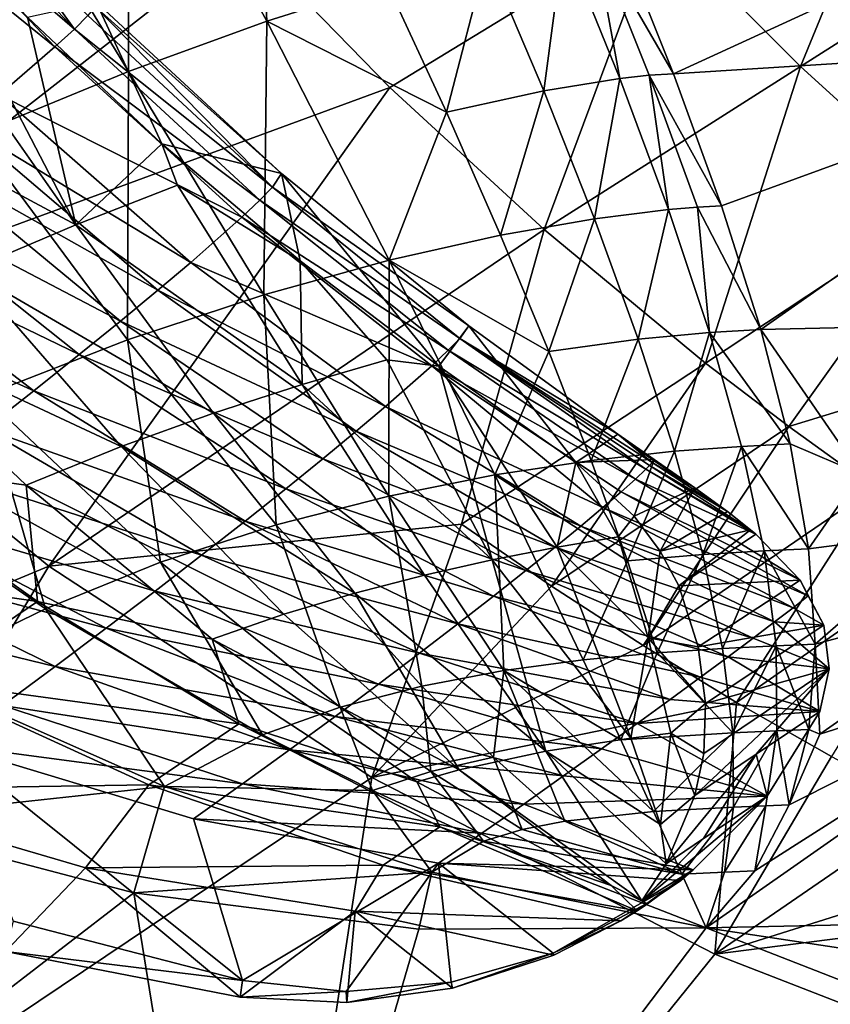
# Model space of a CAD drawing. Header units: metres. Extents: x 0 to 1501, y -1015 to 0.
# Tile 5 of 38: x 218 to 297, y -915 to -819. Entities that reach past the tile are written whole.
import ezdxf

# ---------------------------------------------------------------- set-up
doc = ezdxf.new("R2010")
doc.units = ezdxf.units.M

msp = doc.modelspace()

# ---------------------------------------------------------------- linework, layer by layer
at = {"layer": 'None'}
for points in [[(165.082336, -821.658081, -3), (213.427643, -779.483887, -103.841812), (226.05188, -795.492249, -103.812691)], [(241.754837, -818.989502, -39.93412), (240.355911, -788.920837, -71.965355), (228.23616, -794.084717, -44.329613)], [(253.440567, -815.277344, -65.041931), (240.355911, -788.920837, -71.965355), (241.754837, -818.989502, -39.93412)], [(228.320465, -823.884094, -15.887686), (228.23616, -794.084717, -44.329613), (214.107346, -800.604858, -17.929594)], [(241.754837, -818.989502, -39.93412), (228.23616, -794.084717, -44.329613), (228.320465, -823.884094, -15.887686)], [(305.849304, -793.628357, -204.653778), (293.640778, -823.401428, -154.146057), (279.783539, -809.530334, -154.193802)], [(305.849304, -793.628357, -204.653778), (318.569885, -807.553711, -204.609634), (293.640778, -823.401428, -154.146057)], [(239.487808, -810.824341, -103.776482), (165.082336, -821.658081, -3), (226.05188, -795.492249, -103.812691)], [(213.395828, -829.999268, 6.678724), (228.320465, -823.884094, -15.887686), (214.107346, -800.604858, -17.929594)], [(318.569885, -807.553711, -204.609634), (308.129822, -836.563843, -154.091415), (293.640778, -823.401428, -154.146057)], [(275.843658, -810.469421, -142.357117), (281.291138, -824.091736, -132.17038), (316.276306, -808.029358, -195.101532)], [(281.291138, -824.091736, -132.17038), (329.478973, -821.061157, -195.101532), (316.276306, -808.029358, -195.101532)], [(239.487808, -810.824341, -103.776482), (279.783539, -809.530334, -154.193802), (253.71521, -825.4245, -103.732666)], [(279.783539, -809.530334, -154.193802), (268.708527, -839.239258, -103.680923), (253.71521, -825.4245, -103.732666)], [(279.783539, -809.530334, -154.193802), (293.640778, -823.401428, -154.146057), (268.708527, -839.239258, -103.680923)], [(273.526855, -810.663879, -129.600906), (270.650391, -811.105347, -116.705093), (276.08316, -824.551147, -108.591644)], [(281.291138, -824.091736, -132.17038), (275.843658, -810.469421, -142.357117), (273.526855, -810.663879, -129.600906)], [(281.291138, -824.091736, -132.17038), (273.526855, -810.663879, -129.600906), (278.936157, -824.231262, -120.472374)], [(278.936157, -824.231262, -120.472374), (273.526855, -810.663879, -129.600906), (276.08316, -824.551147, -108.591644)], [(191.513031, -848.268494, -3), (165.082336, -821.658081, -3), (239.487808, -810.824341, -103.776482)], [(253.71521, -825.4245, -103.732666), (191.513031, -848.268494, -3), (239.487808, -810.824341, -103.776482)], [(270.650391, -811.105347, -116.705093), (263.141632, -812.680847, -90.778992), (268.687225, -825.754761, -84.584579)], [(276.08316, -824.551147, -108.591644), (270.650391, -811.105347, -116.705093), (268.687225, -825.754761, -84.584579)], [(263.141632, -812.680847, -90.778992), (253.440567, -815.277344, -65.041931), (259.2146, -827.821899, -60.628979)], [(268.687225, -825.754761, -84.584579), (263.141632, -812.680847, -90.778992), (259.2146, -827.821899, -60.628979)], [(259.2146, -827.821899, -60.628979), (253.440567, -815.277344, -65.041931), (241.754837, -818.989502, -39.93412)], [(228.320465, -823.884094, -15.887686), (241.465607, -845.593018, -13.342731), (241.754837, -818.989502, -39.93412)], [(241.465607, -845.593018, -13.342731), (253.653519, -842.229126, -34.06086), (241.754837, -818.989502, -39.93412)], [(241.754837, -818.989502, -39.93412), (253.653519, -842.229126, -34.06086), (259.2146, -827.821899, -60.628979)], [(281.291138, -824.091736, -132.17038), (285.967255, -836.935791, -120.715775), (329.478973, -821.061157, -195.101532)], [(285.967255, -836.935791, -120.715775), (289.777008, -848.951111, -108.101692), (329.478973, -821.061157, -195.101532)], [(289.777008, -848.951111, -108.101692), (321.311707, -848.233276, -146.326141), (329.478973, -821.061157, -195.101532)], [(213.395828, -829.999268, 6.678724), (228.207703, -849.968506, 6.107645), (228.320465, -823.884094, -15.887686)], [(228.207703, -849.968506, 6.107645), (241.465607, -845.593018, -13.342731), (228.320465, -823.884094, -15.887686)], [(293.640778, -823.401428, -154.146057), (284.41626, -852.226563, -103.621872), (268.708527, -839.239258, -103.680923)], [(285.967255, -836.935791, -120.715775), (281.291138, -824.091736, -132.17038), (278.936157, -824.231262, -120.472374)], [(293.640778, -823.401428, -154.146057), (308.129822, -836.563843, -154.091415), (284.41626, -852.226563, -103.621872)], [(268.687225, -825.754761, -84.584579), (273.607941, -838.194641, -77.540009), (276.08316, -824.551147, -108.591644)], [(273.607941, -838.194641, -77.540009), (280.818695, -837.294617, -99.398369), (276.08316, -824.551147, -108.591644)], [(276.08316, -824.551147, -108.591644), (280.818695, -837.294617, -99.398369), (278.936157, -824.231262, -120.472374)], [(280.818695, -837.294617, -99.398369), (283.623383, -837.062866, -110.158066), (278.936157, -824.231262, -120.472374)], [(278.936157, -824.231262, -120.472374), (283.623383, -837.062866, -110.158066), (285.967255, -836.935791, -120.715775)], [(220.576477, -871.97522, -3), (191.513031, -848.268494, -3), (253.71521, -825.4245, -103.732666)], [(268.708527, -839.239258, -103.680923), (220.576477, -871.97522, -3), (253.71521, -825.4245, -103.732666)], [(259.2146, -827.821899, -60.628979), (264.464111, -839.797424, -55.609348), (268.687225, -825.754761, -84.584579)], [(264.464111, -839.797424, -55.609348), (273.607941, -838.194641, -77.540009), (268.687225, -825.754761, -84.584579)], [(253.653519, -842.229126, -34.06086), (264.464111, -839.797424, -55.609348), (259.2146, -827.821899, -60.628979)], [(214.200378, -855.410767, 23.8678), (228.207703, -849.968506, 6.107645), (213.395828, -829.999268, 6.678724)], [(308.129822, -836.563843, -154.091415), (292.51947, -858.397888, -103.589874), (284.41626, -852.226563, -103.621872)], [(308.129822, -836.563843, -154.091415), (323.202423, -848.986328, -154.03038), (292.51947, -858.397888, -103.589874)], [(280.818695, -837.294617, -99.398369), (273.607941, -838.194641, -77.540009), (277.861053, -849.904053, -69.699516)], [(284.789368, -849.243347, -89.206512), (280.818695, -837.294617, -99.398369), (277.861053, -849.904053, -69.699516)], [(284.789368, -849.243347, -89.206512), (283.623383, -837.062866, -110.158066), (280.818695, -837.294617, -99.398369)], [(283.623383, -837.062866, -110.158066), (289.777008, -848.951111, -108.101692), (285.967255, -836.935791, -120.715775)], [(289.777008, -848.951111, -108.101692), (283.623383, -837.062866, -110.158066), (284.789368, -849.243347, -89.206512)], [(269.168976, -851.110718, -50.01619), (273.607941, -838.194641, -77.540009), (264.464111, -839.797424, -55.609348)], [(277.861053, -849.904053, -69.699516), (273.607941, -838.194641, -77.540009), (269.168976, -851.110718, -50.01619)], [(220.576477, -871.97522, -3), (268.708527, -839.239258, -103.680923), (260.698212, -867.878479, -53.151077)], [(268.708527, -839.239258, -103.680923), (284.41626, -852.226563, -103.621872), (260.698212, -867.878479, -53.151077)], [(253.653519, -842.229126, -34.06086), (269.168976, -851.110718, -50.01619), (264.464111, -839.797424, -55.609348)], [(241.465607, -845.593018, -13.342731), (253.617004, -865.152405, -10.319559), (253.653519, -842.229126, -34.06086)], [(253.617004, -865.152405, -10.319559), (263.936768, -863.094482, -26.818886), (253.653519, -842.229126, -34.06086)], [(253.653519, -842.229126, -34.06086), (263.936768, -863.094482, -26.818886), (269.168976, -851.110718, -50.01619)], [(228.207703, -849.968506, 6.107645), (242.668533, -867.956665, 5.197896), (241.465607, -845.593018, -13.342731)], [(242.668533, -867.956665, 5.197896), (253.617004, -865.152405, -10.319559), (241.465607, -845.593018, -13.342731)], [(117.960213, -914.740234, -3), (191.513031, -848.268494, -3), (220.576477, -871.97522, -3)], [(292.625488, -860.087463, -94.436539), (289.777008, -848.951111, -108.101692), (284.789368, -849.243347, -89.206512)], [(299.466461, -863.007019, -97.550766), (321.311707, -848.233276, -146.326141), (289.777008, -848.951111, -108.101692)], [(292.625488, -860.087463, -94.436539), (299.466461, -863.007019, -97.550766), (289.777008, -848.951111, -108.101692)], [(323.202423, -848.986328, -154.03038), (300.779053, -864.3479, -103.556389), (292.51947, -858.397888, -103.589874)], [(214.200378, -855.410767, 23.8678), (231.427505, -871.589905, 19.337444), (228.207703, -849.968506, 6.107645)], [(231.427505, -871.589905, 19.337444), (242.668533, -867.956665, 5.197896), (228.207703, -849.968506, 6.107645)], [(269.168976, -851.110718, -50.01619), (273.300507, -861.683716, -43.893894), (277.861053, -849.904053, -69.699516)], [(273.300507, -861.683716, -43.893894), (281.393127, -860.804382, -61.131123), (277.861053, -849.904053, -69.699516)], [(277.861053, -849.904053, -69.699516), (281.393127, -860.804382, -61.131123), (284.789368, -849.243347, -89.206512)], [(281.393127, -860.804382, -61.131123), (287.915192, -860.324829, -78.112923), (284.789368, -849.243347, -89.206512)], [(284.789368, -849.243347, -89.206512), (287.915192, -860.324829, -78.112923), (292.625488, -860.087463, -94.436539)], [(263.936768, -863.094482, -26.818886), (273.300507, -861.683716, -43.893894), (269.168976, -851.110718, -50.01619)], [(284.41626, -852.226563, -103.621872), (269.437744, -873.914368, -53.116745), (260.698212, -867.878479, -53.151077)], [(284.41626, -852.226563, -103.621872), (292.51947, -858.397888, -103.589874), (269.437744, -873.914368, -53.116745)], [(199.773758, -861.949524, 39.534901), (220.236404, -876.116943, 31.716467), (214.200378, -855.410767, 23.8678)], [(220.236404, -876.116943, 31.716467), (231.427505, -871.589905, 19.337444), (214.200378, -855.410767, 23.8678)], [(292.51947, -858.397888, -103.589874), (278.350128, -879.696594, -53.080967), (269.437744, -873.914368, -53.116745)], [(292.51947, -858.397888, -103.589874), (300.779053, -864.3479, -103.556389), (278.350128, -879.696594, -53.080967)], [(287.915192, -860.324829, -78.112923), (281.393127, -860.804382, -61.131123), (284.146057, -870.83905, -51.919559)], [(290.110962, -870.491211, -66.233253), (287.915192, -860.324829, -78.112923), (284.146057, -870.83905, -51.919559)], [(287.915192, -860.324829, -78.112923), (294.417755, -870.294678, -79.829597), (292.625488, -860.087463, -94.436539)], [(294.417755, -870.294678, -79.829597), (287.915192, -860.324829, -78.112923), (290.110962, -870.491211, -66.233253)], [(292.625488, -860.087463, -94.436539), (294.417755, -870.294678, -79.829597), (299.466461, -863.007019, -97.550766)], [(281.393127, -860.804382, -61.131123), (273.300507, -861.683716, -43.893894), (276.826447, -871.456604, -37.300636)], [(284.146057, -870.83905, -51.919559), (281.393127, -860.804382, -61.131123), (276.826447, -871.456604, -37.300636)], [(199.773758, -861.949524, 39.534901), (207.150681, -882.456665, 32.496662), (220.236404, -876.116943, 31.716467)], [(276.826447, -871.456604, -37.300636), (273.300507, -861.683716, -43.893894), (263.936768, -863.094482, -26.818886)], [(253.617004, -865.152405, -10.319559), (264.801666, -882.119751, -6.931305), (263.936768, -863.094482, -26.818886)], [(264.801666, -882.119751, -6.931305), (272.529083, -881.065796, -18.452339), (263.936768, -863.094482, -26.818886)], [(263.936768, -863.094482, -26.818886), (272.529083, -881.065796, -18.452339), (276.826447, -871.456604, -37.300636)], [(294.417755, -870.294678, -79.829597), (307.721039, -868.58252, -97.550766), (299.466461, -863.007019, -97.550766)], [(278.350128, -879.696594, -53.080967), (300.779053, -864.3479, -103.556389), (287.426514, -885.219421, -53.043911)], [(287.426514, -885.219421, -53.043911), (300.779053, -864.3479, -103.556389), (309.187531, -870.071777, -103.521523)], [(242.668533, -867.956665, 5.197896), (256.825195, -883.633972, 3.938032), (253.617004, -865.152405, -10.319559)], [(256.825195, -883.633972, 3.938032), (264.801666, -882.119751, -6.931305), (253.617004, -865.152405, -10.319559)], [(251.954285, -892.521057, -3), (220.576477, -871.97522, -3), (260.698212, -867.878479, -53.151077)], [(231.427505, -871.589905, 19.337444), (248.90065, -885.690918, 13.839652), (242.668533, -867.956665, 5.197896)], [(248.90065, -885.690918, 13.839652), (256.825195, -883.633972, 3.938032), (242.668533, -867.956665, 5.197896)], [(260.698212, -867.878479, -53.151077), (269.437744, -873.914368, -53.116745), (251.954285, -892.521057, -3)], [(294.417755, -870.294678, -79.829597), (295.060822, -879.543823, -64.444405), (307.721039, -868.58252, -97.550766)], [(295.060822, -879.543823, -64.444405), (316.104919, -873.928772, -97.550766), (307.721039, -868.58252, -97.550766)], [(287.426514, -885.219421, -53.043911), (309.187531, -870.071777, -103.521523), (296.658112, -890.477112, -53.005737)], [(276.826447, -871.456604, -37.300636), (279.711029, -880.380798, -30.303755), (284.146057, -870.83905, -51.919559)], [(279.711029, -880.380798, -30.303755), (286.057465, -879.964783, -42.160465), (284.146057, -870.83905, -51.919559)], [(284.146057, -870.83905, -51.919559), (286.057465, -879.964783, -42.160465), (290.110962, -870.491211, -66.233253)], [(286.057465, -879.964783, -42.160465), (291.286499, -879.709412, -53.695251), (290.110962, -870.491211, -66.233253)], [(295.060822, -879.543823, -64.444405), (294.417755, -870.294678, -79.829597), (290.110962, -870.491211, -66.233253)], [(290.110962, -870.491211, -66.233253), (291.286499, -879.709412, -53.695251), (295.060822, -879.543823, -64.444405)], [(178.604584, -941.788269, -3), (117.960213, -914.740234, -3), (220.576477, -871.97522, -3)], [(178.604584, -941.788269, -3), (220.576477, -871.97522, -3), (251.954285, -892.521057, -3)], [(220.236404, -876.116943, 31.716467), (241.332199, -888.363831, 22.464548), (231.427505, -871.589905, 19.337444)], [(241.332199, -888.363831, 22.464548), (248.90065, -885.690918, 13.839652), (231.427505, -871.589905, 19.337444)], [(272.529083, -881.065796, -18.452339), (279.711029, -880.380798, -30.303755), (276.826447, -871.456604, -37.300636)], [(269.437744, -873.914368, -53.116745), (278.350128, -879.696594, -53.080967), (251.954285, -892.521057, -3)], [(316.104919, -873.928772, -97.550766), (295.060822, -879.543823, -64.444405), (295.521057, -888.292542, -48.775383)], [(316.104919, -873.928772, -97.550766), (295.521057, -888.292542, -48.775383), (324.61084, -879.042114, -97.550766)], [(207.150681, -882.456665, 32.496662), (231.799576, -893.375122, 22.988092), (220.236404, -876.116943, 31.716467)], [(220.236404, -876.116943, 31.716467), (231.799576, -893.375122, 22.988092), (241.332199, -888.363831, 22.464548)], [(251.954285, -892.521057, -3), (278.350128, -879.696594, -53.080967), (287.426514, -885.219421, -53.043911)], [(284.462341, -907.139709), (332.850952, -906.110413, -48.775383), (324.61084, -879.042114, -97.550766)], [(324.61084, -879.042114, -97.550766), (289.206573, -901.595825, -16.110485), (284.462341, -907.139709)], [(287.070282, -888.158142, -31.964954), (291.286499, -879.709412, -53.695251), (286.057465, -879.964783, -42.160465)], [(291.357666, -887.968506, -40.643936), (291.286499, -879.709412, -53.695251), (287.070282, -888.158142, -31.964954)], [(292.540009, -895.184631, -32.336151), (289.206573, -901.595825, -16.110485), (324.61084, -879.042114, -97.550766)], [(291.286499, -879.709412, -53.695251), (294.464783, -887.838379, -48.528378), (295.060822, -879.543823, -64.444405)], [(291.357666, -887.968506, -40.643936), (294.464783, -887.838379, -48.528378), (291.286499, -879.709412, -53.695251)], [(295.521057, -888.292542, -48.775383), (292.540009, -895.184631, -32.336151), (324.61084, -879.042114, -97.550766)], [(295.060822, -879.543823, -64.444405), (294.464783, -887.838379, -48.528378), (295.521057, -888.292542, -48.775383)], [(272.529083, -881.065796, -18.452339), (276.161316, -888.853699, -13.96241), (279.711029, -880.380798, -30.303755)], [(276.161316, -888.853699, -13.96241), (287.070282, -888.158142, -31.964954), (279.711029, -880.380798, -30.303755)], [(279.711029, -880.380798, -30.303755), (287.070282, -888.158142, -31.964954), (286.057465, -879.964783, -42.160465)], [(272.529083, -881.065796, -18.452339), (264.801666, -882.119751, -6.931305), (276.161316, -888.853699, -13.96241)], [(231.799576, -893.375122, 22.988092), (207.150681, -882.456665, 32.496662), (201.791733, -896.647644)], [(256.825195, -883.633972, 3.938032), (263.803223, -890.525879, 3.156138), (264.801666, -882.119751, -6.931305)], [(263.803223, -890.525879, 3.156138), (270.725769, -896.753723, 2.253101), (264.801666, -882.119751, -6.931305)], [(264.801666, -882.119751, -6.931305), (270.725769, -896.753723, 2.253101), (279.347687, -895.805969, -9.34683)], [(264.801666, -882.119751, -6.931305), (279.347687, -895.805969, -9.34683), (276.161316, -888.853699, -13.96241)], [(248.90065, -885.690918, 13.839652), (257.718872, -891.916687, 10.738579), (256.825195, -883.633972, 3.938032)], [(257.718872, -891.916687, 10.738579), (263.803223, -890.525879, 3.156138), (256.825195, -883.633972, 3.938032)], [(251.954285, -892.521057, -3), (287.426514, -885.219421, -53.043911), (285.302948, -909.683899, -3)], [(287.426514, -885.219421, -53.043911), (296.658112, -890.477112, -53.005737), (285.302948, -909.683899, -3)], [(241.332199, -888.363831, 22.464548), (252.042831, -893.766968, 17.332872), (248.90065, -885.690918, 13.839652)], [(252.042831, -893.766968, 17.332872), (257.718872, -891.916687, 10.738579), (248.90065, -885.690918, 13.839652)], [(276.161316, -888.853699, -13.96241), (279.347687, -895.805969, -9.34683), (287.070282, -888.158142, -31.964954)], [(279.347687, -895.805969, -9.34683), (287.145416, -895.413086, -21.455605), (287.070282, -888.158142, -31.964954)], [(287.070282, -888.158142, -31.964954), (287.145416, -895.413086, -21.455605), (291.357666, -887.968506, -40.643936)], [(287.145416, -895.413086, -21.455605), (290.260651, -895.277039, -27.236954), (291.357666, -887.968506, -40.643936)], [(290.260651, -895.277039, -27.236954), (292.540009, -895.184631, -32.336151), (291.357666, -887.968506, -40.643936)], [(292.540009, -895.184631, -32.336151), (294.464783, -887.838379, -48.528378), (291.357666, -887.968506, -40.643936)], [(295.521057, -888.292542, -48.775383), (294.464783, -887.838379, -48.528378), (292.540009, -895.184631, -32.336151)], [(231.799576, -893.375122, 22.988092), (252.042831, -893.766968, 17.332872), (241.332199, -888.363831, 22.464548)], [(257.718872, -891.916687, 10.738579), (266.587067, -897.574036, 7.402406), (263.803223, -890.525879, 3.156138)], [(266.587067, -897.574036, 7.402406), (270.725769, -896.753723, 2.253101), (263.803223, -890.525879, 3.156138)], [(285.302948, -909.683899, -3), (296.658112, -890.477112, -53.005737), (306.036133, -895.463928, -52.96661)], [(252.042831, -893.766968, 17.332872), (262.822205, -898.693848, 11.876133), (257.718872, -891.916687, 10.738579)], [(262.822205, -898.693848, 11.876133), (266.587067, -897.574036, 7.402406), (257.718872, -891.916687, 10.738579)], [(240.974411, -964.577271, -3), (178.604584, -941.788269, -3), (251.954285, -892.521057, -3)], [(240.974411, -964.577271, -3), (251.954285, -892.521057, -3), (285.302948, -909.683899, -3)], [(231.799576, -893.375122, 22.988092), (201.791733, -896.647644), (228.811844, -903.744385)], [(257.807068, -901.708008, 12.032957), (231.799576, -893.375122, 22.988092), (228.811844, -903.744385)], [(231.799576, -893.375122, 22.988092), (257.807068, -901.708008, 12.032957), (252.042831, -893.766968, 17.332872)], [(257.807068, -901.708008, 12.032957), (262.822205, -898.693848, 11.876133), (252.042831, -893.766968, 17.332872)], [(270.725769, -896.753723, 2.253101), (282.102814, -901.905151, -4.67101), (279.347687, -895.805969, -9.34683)], [(279.347687, -895.805969, -9.34683), (282.102814, -901.905151, -4.67101), (287.145416, -895.413086, -21.455605)], [(282.102814, -901.905151, -4.67101), (286.268524, -901.735291, -10.759635), (287.145416, -895.413086, -21.455605)], [(285.302948, -909.683899, -3), (306.036133, -895.463928, -52.96661), (315.551758, -900.174194, -52.926693)], [(287.145416, -895.413086, -21.455605), (286.268524, -901.735291, -10.759635), (290.260651, -895.277039, -27.236954)], [(286.268524, -901.735291, -10.759635), (289.206573, -901.595825, -16.110485), (290.260651, -895.277039, -27.236954)], [(290.260651, -895.277039, -27.236954), (289.206573, -901.595825, -16.110485), (292.540009, -895.184631, -32.336151)], [(201.791733, -896.647644), (176.384048, -944.124756), (228.811844, -903.744385)], [(270.725769, -896.753723, 2.253101), (266.587067, -897.574036, 7.402406), (282.102814, -901.905151, -4.67101)], [(266.587067, -897.574036, 7.402406), (262.822205, -898.693848, 11.876133), (282.102814, -901.905151, -4.67101)], [(257.807068, -901.708008, 12.032957), (284.462341, -907.139709), (262.822205, -898.693848, 11.876133)], [(262.822205, -898.693848, 11.876133), (284.462341, -907.139709), (282.102814, -901.905151, -4.67101)], [(325.196228, -904.602234, -52.886147), (285.302948, -909.683899, -3), (315.551758, -900.174194, -52.926693)], [(257.807068, -901.708008, 12.032957), (228.811844, -903.744385), (256.526093, -907.261719)], [(284.462341, -907.139709), (257.807068, -901.708008, 12.032957), (256.526093, -907.261719)], [(282.102814, -901.905151, -4.67101), (284.462341, -907.139709), (286.268524, -901.735291, -10.759635)], [(284.462341, -907.139709), (289.206573, -901.595825, -16.110485), (286.268524, -901.735291, -10.759635)], [(176.384048, -944.124756), (239.052856, -967.105042), (228.811844, -903.744385)], [(228.811844, -903.744385), (239.052856, -967.105042), (256.526093, -907.261719)], [(320.258362, -923.278687, -3.000016), (285.302948, -909.683899, -3), (325.196228, -904.602234, -52.886147)], [(335.940399, -914.917786, -29.79352), (332.850952, -906.110413, -48.775383), (284.462341, -907.139709)], [(239.052856, -967.105042), (284.462341, -907.139709), (256.526093, -907.261719)], [(284.462341, -907.139709), (239.052856, -967.105042), (319.940979, -920.965149)], [(319.940979, -920.965149), (335.940399, -914.917786, -29.79352), (284.462341, -907.139709)], [(320.258362, -923.278687, -3.000016), (240.974411, -964.577271, -3), (285.302948, -909.683899, -3)]]:
    msp.add_3dface(points, dxfattribs=at)
at = {"layer": 'None012'}
for points in [[(205.817001, -805.379333, -2.131491), (223.18158, -838.798645, 3.988795), (196.625626, -800.848633, 4.178916)], [(196.625626, -800.848633, 4.178916), (223.18158, -838.798645, 3.988795), (198.447708, -825.514343, 19.275747)], [(223.044022, -819.744995, 16.103867), (205.565979, -801.213196, 22.945543), (203.55159, -802.944336, 30.599131)], [(215.554108, -809.394897, 12.261387), (205.565979, -801.213196, 22.945543), (223.044022, -819.744995, 16.103867)], [(221.158966, -821.482056, 23.290276), (203.55159, -802.944336, 30.599131), (200.920166, -805.105774, 37.942345)], [(221.158966, -821.482056, 23.290276), (223.044022, -819.744995, 16.103867), (203.55159, -802.944336, 30.599131)], [(215.723465, -826.145508, 36.751694), (221.158966, -821.482056, 23.290276), (200.920166, -805.105774, 37.942345)], [(205.817001, -805.379333, -2.131491), (218.477005, -818.609497, -6.143128), (223.18158, -838.798645, 3.988795)], [(223.044022, -819.744995, 16.103867), (224.349091, -818.430054, 8.685819), (215.554108, -809.394897, 12.261387)], [(231.557556, -830.923889, -11.634331), (218.477005, -818.609497, -6.143128), (225.1754, -817.123047, -6.618952)], [(225.1754, -817.123047, -6.618952), (225.061905, -817.552185, 1.092437), (243.192657, -833.780762, -14.900948)], [(243.192657, -833.780762, -14.900948), (231.557556, -830.923889, -11.634331), (225.1754, -817.123047, -6.618952)], [(242.31958, -835.109619, -0.669967), (224.349091, -818.430054, 8.685819), (223.044022, -819.744995, 16.103867)], [(224.349091, -818.430054, 8.685819), (242.31958, -835.109619, -0.669967), (225.061905, -817.552185, 1.092437)], [(225.061905, -817.552185, 1.092437), (242.31958, -835.109619, -0.669967), (243.192657, -833.780762, -14.900948)], [(218.477005, -818.609497, -6.143128), (231.557556, -830.923889, -11.634331), (223.18158, -838.798645, 3.988795)], [(241.088165, -836.382813, 6.227203), (223.044022, -819.744995, 16.103867), (221.158966, -821.482056, 23.290276)], [(241.088165, -836.382813, 6.227203), (242.31958, -835.109619, -0.669967), (223.044022, -819.744995, 16.103867)], [(239.340256, -838.042114, 12.918717), (221.158966, -821.482056, 23.290276), (215.723465, -826.145508, 36.751694)], [(239.340256, -838.042114, 12.918717), (241.088165, -836.382813, 6.227203), (221.158966, -821.482056, 23.290276)], [(223.18158, -838.798645, 3.988795), (212.710617, -843.227234, 17.399239), (198.447708, -825.514343, 19.275747)], [(234.359543, -842.443359, 25.511869), (215.723465, -826.145508, 36.751694), (212.222412, -829.025208, 42.924568)], [(234.359543, -842.443359, 25.511869), (239.340256, -838.042114, 12.918717), (215.723465, -826.145508, 36.751694)], [(231.16864, -845.141113, 31.331715), (212.222412, -829.025208, 42.924568), (208.239777, -832.23407, 48.66264)], [(231.16864, -845.141113, 31.331715), (234.359543, -842.443359, 25.511869), (212.222412, -829.025208, 42.924568)], [(223.18158, -838.798645, 3.988795), (231.557556, -830.923889, -11.634331), (233.087601, -834.924744, -10.041193)], [(243.192657, -833.780762, -14.900948), (245.012878, -842.27594, -18.544022), (231.557556, -830.923889, -11.634331)], [(231.557556, -830.923889, -11.634331), (245.012878, -842.27594, -18.544022), (233.087601, -834.924744, -10.041193)], [(203.811295, -835.741272, 53.923374), (227.544739, -848.136719, 36.783169), (208.239777, -832.23407, 48.66264)], [(208.239777, -832.23407, 48.66264), (227.544739, -848.136719, 36.783169), (231.16864, -845.141113, 31.331715)], [(243.192657, -833.780762, -14.900948), (242.31958, -835.109619, -0.669967), (261.398499, -848.606567, -25.833727)], [(261.398499, -848.606567, -25.833727), (258.482361, -852.518616, -26.775625), (243.192657, -833.780762, -14.900948)], [(258.482361, -852.518616, -26.775625), (245.012878, -842.27594, -18.544022), (243.192657, -833.780762, -14.900948)], [(233.087601, -834.924744, -10.041193), (245.209412, -854.308105, -8.320248), (223.18158, -838.798645, 3.988795)], [(233.087601, -834.924744, -10.041193), (245.012878, -842.27594, -18.544022), (245.209412, -854.308105, -8.320248)], [(260.5159, -849.830811, -12.677719), (242.31958, -835.109619, -0.669967), (241.088165, -836.382813, 6.227203)], [(242.31958, -835.109619, -0.669967), (260.5159, -849.830811, -12.677719), (261.398499, -848.606567, -25.833727)], [(223.517639, -851.402222, 41.831875), (203.811295, -835.741272, 53.923374), (198.976608, -839.51355, 58.668541)], [(227.544739, -848.136719, 36.783169), (203.811295, -835.741272, 53.923374), (223.517639, -851.402222, 41.831875)], [(259.376923, -850.985046, -6.284277), (241.088165, -836.382813, 6.227203), (239.340256, -838.042114, 12.918717)], [(259.376923, -850.985046, -6.284277), (260.5159, -849.830811, -12.677719), (241.088165, -836.382813, 6.227203)], [(257.785248, -852.481812, -0.060707), (239.340256, -838.042114, 12.918717), (234.359543, -842.443359, 25.511869)], [(257.785248, -852.481812, -0.060707), (259.376923, -850.985046, -6.284277), (239.340256, -838.042114, 12.918717)], [(198.976608, -839.51355, 58.668541), (193.778839, -843.515198, 62.86462), (219.120209, -854.907471, 46.446766)], [(219.120209, -854.907471, 46.446766), (223.517639, -851.402222, 41.831875), (198.976608, -839.51355, 58.668541)], [(223.18158, -838.798645, 3.988795), (236.580856, -857.103394, 3.464032), (212.710617, -843.227234, 17.399239)], [(245.209412, -854.308105, -8.320248), (236.580856, -857.103394, 3.464032), (223.18158, -838.798645, 3.988795)], [(245.012878, -842.27594, -18.544022), (253.436676, -851.919678, -20.561613), (245.209412, -854.308105, -8.320248)], [(245.012878, -842.27594, -18.544022), (258.482361, -852.518616, -26.775625), (253.436676, -851.919678, -20.561613)], [(227.610748, -860.346619, 14.712367), (201.703369, -848.259277, 30.10371), (212.710617, -843.227234, 17.399239)], [(236.580856, -857.103394, 3.464032), (227.610748, -860.346619, 14.712367), (212.710617, -843.227234, 17.399239)], [(253.299072, -856.434326, 11.741433), (234.359543, -842.443359, 25.511869), (231.16864, -845.141113, 31.331715)], [(253.299072, -856.434326, 11.741433), (257.785248, -852.481812, -0.060707), (234.359543, -842.443359, 25.511869)], [(193.778839, -843.515198, 62.86462), (214.388168, -858.620483, 50.600407), (219.120209, -854.907471, 46.446766)], [(227.544739, -848.136719, 36.783169), (250.439346, -858.850952, 17.255547), (231.16864, -845.141113, 31.331715)], [(250.439346, -858.850952, 17.255547), (253.299072, -856.434326, 11.741433), (231.16864, -845.141113, 31.331715)], [(247.196259, -861.532104, 22.471476), (227.544739, -848.136719, 36.783169), (223.517639, -851.402222, 41.831875)], [(250.439346, -858.850952, 17.255547), (227.544739, -848.136719, 36.783169), (247.196259, -861.532104, 22.471476)], [(200.068008, -861.567261, 38.398468), (201.703369, -848.259277, 30.10371), (218.359772, -864.08783, 25.328386)], [(218.359772, -864.08783, 25.328386), (201.703369, -848.259277, 30.10371), (227.610748, -860.346619, 14.712367)], [(271.802429, -861.876282, -36.36512), (258.482361, -852.518616, -26.775625), (261.398499, -848.606567, -25.833727)], [(261.398499, -848.606567, -25.833727), (260.5159, -849.830811, -12.677719), (275.878143, -859.148621, -36.36512)], [(275.878143, -859.148621, -36.36512), (271.802429, -861.876282, -36.36512), (261.398499, -848.606567, -25.833727)], [(278.615875, -862.546143, -26.992197), (260.5159, -849.830811, -12.677719), (259.376923, -850.985046, -6.284277)], [(260.5159, -849.830811, -12.677719), (279.217529, -861.897949, -33.055622), (275.878143, -859.148621, -36.36512)], [(278.615875, -862.546143, -26.992197), (278.967377, -862.182983, -30.013044), (260.5159, -849.830811, -12.677719)], [(278.967377, -862.182983, -30.013044), (279.217529, -861.897949, -33.055622), (260.5159, -849.830811, -12.677719)], [(277.612549, -863.500854, -21.02965), (259.376923, -850.985046, -6.284277), (257.785248, -852.481812, -0.060707)], [(277.612549, -863.500854, -21.02965), (278.615875, -862.546143, -26.992197), (259.376923, -850.985046, -6.284277)], [(243.593811, -864.453735, 27.361547), (223.517639, -851.402222, 41.831875), (219.120209, -854.907471, 46.446766)], [(223.517639, -851.402222, 41.831875), (243.593811, -864.453735, 27.361547), (247.196259, -861.532104, 22.471476)], [(245.209412, -854.308105, -8.320248), (253.436676, -851.919678, -20.561613), (263.679749, -871.353638, -15.477779)], [(253.436676, -851.919678, -20.561613), (258.482361, -852.518616, -26.775625), (263.679749, -871.353638, -15.477779)], [(274.437897, -866.280212, -9.517316), (257.785248, -852.481812, -0.060707), (253.299072, -856.434326, 11.741433)], [(276.216278, -864.750061, -15.195643), (277.612549, -863.500854, -21.02965), (257.785248, -852.481812, -0.060707)], [(276.216278, -864.750061, -15.195643), (257.785248, -852.481812, -0.060707), (274.437897, -866.280212, -9.517316)], [(263.679749, -871.353638, -15.477779), (258.482361, -852.518616, -26.775625), (269.982025, -870.121521, -24.970869)], [(258.482361, -852.518616, -26.775625), (271.802429, -861.876282, -36.36512), (269.982025, -870.121521, -24.970869)], [(245.209412, -854.308105, -8.320248), (257.101715, -872.829651, -6.249578), (236.580856, -857.103394, 3.464032)], [(245.209412, -854.308105, -8.320248), (263.679749, -871.353638, -15.477779), (257.101715, -872.829651, -6.249578)], [(219.120209, -854.907471, 46.446766), (214.388168, -858.620483, 50.600407), (239.658371, -867.590332, 31.9004)], [(239.658371, -867.590332, 31.9004), (243.593811, -864.453735, 27.361547), (219.120209, -854.907471, 46.446766)], [(272.290222, -868.076355, -4.021083), (253.299072, -856.434326, 11.741433), (250.439346, -858.850952, 17.255547)], [(272.290222, -868.076355, -4.021083), (274.437897, -866.280212, -9.517316), (253.299072, -856.434326, 11.741433)], [(236.580856, -857.103394, 3.464032), (250.320602, -874.581848, 2.648139), (227.610748, -860.346619, 14.712367)], [(257.101715, -872.829651, -6.249578), (250.320602, -874.581848, 2.648139), (236.580856, -857.103394, 3.464032)], [(214.388168, -858.620483, 50.600407), (209.359772, -862.507568, 54.269287), (235.418488, -870.914856, 36.065224)], [(214.388168, -858.620483, 50.600407), (235.418488, -870.914856, 36.065224), (239.658371, -867.590332, 31.9004)], [(269.788086, -870.122375, 1.267565), (250.439346, -858.850952, 17.255547), (247.196259, -861.532104, 22.471476)], [(269.788086, -870.122375, 1.267565), (272.290222, -868.076355, -4.021083), (250.439346, -858.850952, 17.255547)], [(275.878143, -859.148621, -36.36512), (279.407806, -861.589905, -38.455944), (271.802429, -861.876282, -36.36512)], [(275.878143, -859.148621, -36.36512), (279.217529, -861.897949, -33.055622), (279.36557, -861.692261, -36.116425)], [(279.407806, -861.589905, -38.455944), (275.878143, -859.148621, -36.36512), (279.36557, -861.692261, -36.116425)], [(243.410172, -876.647583, 11.139719), (218.359772, -864.08783, 25.328386), (227.610748, -860.346619, 14.712367)], [(250.320602, -874.581848, 2.648139), (243.410172, -876.647583, 11.139719), (227.610748, -860.346619, 14.712367)], [(243.593811, -864.453735, 27.361547), (266.948303, -872.400635, 6.324252), (247.196259, -861.532104, 22.471476)], [(266.948303, -872.400635, 6.324252), (269.788086, -870.122375, 1.267565), (247.196259, -861.532104, 22.471476)], [(186.672699, -870.628174, 38.590614), (200.068008, -861.567261, 38.398468), (219.458679, -875.388977, 30.79339)], [(219.458679, -875.388977, 30.79339), (200.068008, -861.567261, 38.398468), (218.359772, -864.08783, 25.328386)], [(269.982025, -870.121521, -24.970869), (271.802429, -861.876282, -36.36512), (275.932373, -869.10437, -34.668797)], [(279.407806, -861.589905, -38.455944), (277.479218, -867.110962, -39.343838), (271.802429, -861.876282, -36.36512)], [(271.802429, -861.876282, -36.36512), (277.479218, -867.110962, -39.343838), (275.932373, -869.10437, -34.668797)], [(279.407806, -861.589905, -38.455944), (283.378448, -864.350647, -39.500832), (277.479218, -867.110962, -39.343838)], [(288.783508, -868.421326, -38.689243), (278.967377, -862.182983, -30.013044), (278.615875, -862.546143, -26.992197)], [(286.536194, -866.647766, -39.397076), (279.217529, -861.897949, -33.055622), (278.967377, -862.182983, -30.013044)], [(288.783508, -868.421326, -38.689243), (286.536194, -866.647766, -39.397076), (278.967377, -862.182983, -30.013044)], [(279.217529, -861.897949, -33.055622), (283.378448, -864.350647, -39.500832), (279.36557, -861.692261, -36.116425)], [(286.536194, -866.647766, -39.397076), (283.378448, -864.350647, -39.500832), (279.217529, -861.897949, -33.055622)], [(279.36557, -861.692261, -36.116425), (283.378448, -864.350647, -39.500832), (279.407806, -861.589905, -38.455944)], [(230.904678, -874.398926, 39.835976), (209.359772, -862.507568, 54.269287), (204.0755, -866.53363, 57.434101)], [(209.359772, -862.507568, 54.269287), (230.904678, -874.398926, 39.835976), (235.418488, -870.914856, 36.065224)], [(289.308716, -868.86322, -38.434753), (278.615875, -862.546143, -26.992197), (277.612549, -863.500854, -21.02965)], [(289.308716, -868.86322, -38.434753), (288.783508, -868.421326, -38.689243), (278.615875, -862.546143, -26.992197)], [(236.449921, -879.071472, 19.134396), (218.359772, -864.08783, 25.328386), (243.410172, -876.647583, 11.139719)], [(219.458679, -875.388977, 30.79339), (218.359772, -864.08783, 25.328386), (236.449921, -879.071472, 19.134396)], [(293.616699, -873.328491, -34.430923), (277.612549, -863.500854, -21.02965), (276.216278, -864.750061, -15.195643)], [(283.378448, -864.350647, -39.500832), (280.010345, -870.516113, -39.448067), (277.479218, -867.110962, -39.343838)], [(293.616699, -873.328491, -34.430923), (289.308716, -868.86322, -38.434753), (277.612549, -863.500854, -21.02965)], [(283.378448, -864.350647, -39.500832), (286.536194, -866.647766, -39.397076), (280.010345, -870.516113, -39.448067)], [(263.789398, -874.892456, 11.125896), (243.593811, -864.453735, 27.361547), (239.658371, -867.590332, 31.9004)], [(243.593811, -864.453735, 27.361547), (263.789398, -874.892456, 11.125896), (266.948303, -872.400635, 6.324252)], [(294.386047, -874.854614, -32.059067), (276.216278, -864.750061, -15.195643), (274.437897, -866.280212, -9.517316)], [(294.386047, -874.854614, -32.059067), (293.616699, -873.328491, -34.430923), (276.216278, -864.750061, -15.195643)], [(292.919708, -876.004272, -26.597507), (274.437897, -866.280212, -9.517316), (272.290222, -868.076355, -4.021083)], [(274.437897, -866.280212, -9.517316), (292.919708, -876.004272, -26.597507), (294.386047, -874.854614, -32.059067)], [(226.1492, -878.013062, 43.195572), (204.0755, -866.53363, 57.434101), (198.577652, -870.662109, 60.079956)], [(226.1492, -878.013062, 43.195572), (230.904678, -874.398926, 39.835976), (204.0755, -866.53363, 57.434101)], [(275.932373, -869.10437, -34.668797), (277.479218, -867.110962, -39.343838), (280.010345, -870.516113, -39.448067)], [(286.536194, -866.647766, -39.397076), (288.783508, -868.421326, -38.689243), (280.010345, -870.516113, -39.448067)], [(239.658371, -867.590332, 31.9004), (235.418488, -870.914856, 36.065224), (260.331696, -877.577942, 15.650879)], [(260.331696, -877.577942, 15.650879), (263.789398, -874.892456, 11.125896), (239.658371, -867.590332, 31.9004)], [(291.13028, -877.380188, -21.26911), (272.290222, -868.076355, -4.021083), (269.788086, -870.122375, 1.267565)], [(291.13028, -877.380188, -21.26911), (292.919708, -876.004272, -26.597507), (272.290222, -868.076355, -4.021083)], [(275.932373, -869.10437, -34.668797), (278.825562, -878.930603, -27.973606), (269.982025, -870.121521, -24.970869)], [(275.932373, -869.10437, -34.668797), (280.010345, -870.516113, -39.448067), (278.825562, -878.930603, -27.973606)], [(280.010345, -870.516113, -39.448067), (288.783508, -868.421326, -38.689243), (281.830261, -873.868225, -38.434753)], [(288.783508, -868.421326, -38.689243), (289.308716, -868.86322, -38.434753), (281.830261, -873.868225, -38.434753)], [(289.308716, -868.86322, -38.434753), (293.616699, -873.328491, -34.430923), (281.830261, -873.868225, -38.434753)], [(269.982025, -870.121521, -24.970869), (277.145233, -888.691101, -14.929049), (263.679749, -871.353638, -15.477779)], [(289.02829, -878.972046, -16.096426), (269.788086, -870.122375, 1.267565), (266.948303, -872.400635, 6.324252)], [(289.02829, -878.972046, -16.096426), (291.13028, -877.380188, -21.26911), (269.788086, -870.122375, 1.267565)], [(278.825562, -878.930603, -27.973606), (277.145233, -888.691101, -14.929049), (269.982025, -870.121521, -24.970869)], [(208.079605, -883.088257, 30.935856), (186.672699, -870.628174, 38.590614), (219.458679, -875.388977, 30.79339)], [(198.577652, -870.662109, 60.079956), (192.91008, -874.855774, 62.196568), (221.185883, -881.726746, 46.13007)], [(221.185883, -881.726746, 46.13007), (226.1492, -878.013062, 43.195572), (198.577652, -870.662109, 60.079956)], [(230.904678, -874.398926, 39.835976), (256.597107, -880.436157, 19.879211), (235.418488, -870.914856, 36.065224)], [(235.418488, -870.914856, 36.065224), (256.597107, -880.436157, 19.879211), (260.331696, -877.577942, 15.650879)], [(280.010345, -870.516113, -39.448067), (281.830261, -873.868225, -38.434753), (278.825562, -878.930603, -27.973606)], [(263.679749, -871.353638, -15.477779), (268.889801, -889.952515, -3.816545), (257.101715, -872.829651, -6.249578)], [(277.145233, -888.691101, -14.929049), (268.889801, -889.952515, -3.816545), (263.679749, -871.353638, -15.477779)], [(257.101715, -872.829651, -6.249578), (268.889801, -889.952515, -3.816545), (250.320602, -874.581848, 2.648139)], [(263.789398, -874.892456, 11.125896), (286.625671, -880.768494, -11.101349), (266.948303, -872.400635, 6.324252)], [(286.625671, -880.768494, -11.101349), (289.02829, -878.972046, -16.096426), (266.948303, -872.400635, 6.324252)], [(278.825562, -878.930603, -27.973606), (281.830261, -873.868225, -38.434753), (283.693604, -879.809875, -34.283417)], [(293.616699, -873.328491, -34.430923), (283.693604, -879.809875, -34.283417), (281.830261, -873.868225, -38.434753)], [(293.616699, -873.328491, -34.430923), (295.913666, -877.691956, -28.906113), (283.693604, -879.809875, -34.283417)], [(295.913666, -877.691956, -28.906113), (293.616699, -873.328491, -34.430923), (294.386047, -874.854614, -32.059067)], [(192.91008, -874.855774, 62.196568), (216.049759, -885.508606, 48.628784), (221.185883, -881.726746, 46.13007)], [(252.609055, -883.445129, 23.792681), (230.904678, -874.398926, 39.835976), (226.1492, -878.013062, 43.195572)], [(252.609055, -883.445129, 23.792681), (256.597107, -880.436157, 19.879211), (230.904678, -874.398926, 39.835976)], [(250.320602, -874.581848, 2.648139), (260.454193, -891.766907, 6.564429), (243.410172, -876.647583, 11.139719)], [(268.889801, -889.952515, -3.816545), (260.454193, -891.766907, 6.564429), (250.320602, -874.581848, 2.648139)], [(283.93576, -882.757141, -6.304974), (263.789398, -874.892456, 11.125896), (260.331696, -877.577942, 15.650879)], [(263.789398, -874.892456, 11.125896), (283.93576, -882.757141, -6.304974), (286.625671, -880.768494, -11.101349)], [(292.919708, -876.004272, -26.597507), (295.913666, -877.691956, -28.906113), (294.386047, -874.854614, -32.059067)], [(208.079605, -883.088257, 30.935856), (219.458679, -875.388977, 30.79339), (239.038345, -887.302979, 22.132591)], [(239.038345, -887.302979, 22.132591), (219.458679, -875.388977, 30.79339), (236.449921, -879.071472, 19.134396)], [(260.454193, -891.766907, 6.564429), (236.449921, -879.071472, 19.134396), (243.410172, -876.647583, 11.139719)], [(295.913666, -877.691956, -28.906113), (292.919708, -876.004272, -26.597507), (291.13028, -877.380188, -21.26911)], [(256.597107, -880.436157, 19.879211), (280.973145, -884.924988, -1.727504), (260.331696, -877.577942, 15.650879)], [(280.973145, -884.924988, -1.727504), (283.93576, -882.757141, -6.304974), (260.331696, -877.577942, 15.650879)], [(295.913666, -877.691956, -28.906113), (284.424072, -885.336121, -28.878532), (283.693604, -879.809875, -34.283417)], [(295.913666, -877.691956, -28.906113), (296.427307, -881.936646, -22.844532), (284.424072, -885.336121, -28.878532)], [(296.427307, -881.936646, -22.844532), (291.13028, -877.380188, -21.26911), (289.02829, -878.972046, -16.096426)], [(296.427307, -881.936646, -22.844532), (295.913666, -877.691956, -28.906113), (291.13028, -877.380188, -21.26911)], [(248.392334, -886.58197, 27.374981), (226.1492, -878.013062, 43.195572), (221.185883, -881.726746, 46.13007)], [(248.392334, -886.58197, 27.374981), (252.609055, -883.445129, 23.792681), (226.1492, -878.013062, 43.195572)], [(256.335938, -892.949158, 11.335763), (236.449921, -879.071472, 19.134396), (260.454193, -891.766907, 6.564429)], [(239.038345, -887.302979, 22.132591), (236.449921, -879.071472, 19.134396), (256.335938, -892.949158, 11.335763)], [(278.825562, -878.930603, -27.973606), (281.050354, -888.212341, -20.639824), (277.145233, -888.691101, -14.929049)], [(283.693604, -879.809875, -34.283417), (284.424072, -885.336121, -28.878532), (278.825562, -878.930603, -27.973606)], [(284.424072, -885.336121, -28.878532), (281.050354, -888.212341, -20.639824), (278.825562, -878.930603, -27.973606)], [(286.625671, -880.768494, -11.101349), (296.427307, -881.936646, -22.844532), (289.02829, -878.972046, -16.096426)], [(277.753662, -887.258057, 2.611864), (256.597107, -880.436157, 19.879211), (252.609055, -883.445129, 23.792681)], [(256.597107, -880.436157, 19.879211), (277.753662, -887.258057, 2.611864), (280.973145, -884.924988, -1.727504)], [(283.93576, -882.757141, -6.304974), (295.518341, -886.099854, -16.766409), (286.625671, -880.768494, -11.101349)], [(295.518341, -886.099854, -16.766409), (296.427307, -881.936646, -22.844532), (286.625671, -880.768494, -11.101349)], [(221.185883, -881.726746, 46.13007), (216.049759, -885.508606, 48.628784), (243.972946, -889.822937, 30.611841)], [(243.972946, -889.822937, 30.611841), (248.392334, -886.58197, 27.374981), (221.185883, -881.726746, 46.13007)], [(289.343292, -890.232544, -16.766409), (283.359222, -894.27356, -16.780428), (296.427307, -881.936646, -22.844532)], [(296.427307, -881.936646, -22.844532), (283.359222, -894.27356, -16.780428), (284.235626, -890.170532, -22.879688)], [(296.427307, -881.936646, -22.844532), (284.235626, -890.170532, -22.879688), (284.424072, -885.336121, -28.878532)], [(295.518341, -886.099854, -16.766409), (289.343292, -890.232544, -16.766409), (296.427307, -881.936646, -22.844532)], [(208.079605, -883.088257, 30.935856), (230.274536, -893.233276, 22.181767), (198.233932, -893.700745, 2.499999)], [(230.274536, -893.233276, 22.181767), (208.079605, -883.088257, 30.935856), (239.038345, -887.302979, 22.132591)], [(274.294312, -889.741577, 6.695041), (252.609055, -883.445129, 23.792681), (248.392334, -886.58197, 27.374981)], [(274.294312, -889.741577, 6.695041), (277.753662, -887.258057, 2.611864), (252.609055, -883.445129, 23.792681)], [(295.518341, -886.099854, -16.766409), (283.93576, -882.757141, -6.304974), (280.973145, -884.924988, -1.727504)], [(277.753662, -887.258057, 2.611864), (295.518341, -886.099854, -16.766409), (280.973145, -884.924988, -1.727504)], [(284.424072, -885.336121, -28.878532), (284.235626, -890.170532, -22.879688), (281.050354, -888.212341, -20.639824)], [(216.049759, -885.508606, 48.628784), (210.776962, -889.326538, 50.684437), (239.378006, -893.143616, 33.491131)], [(216.049759, -885.508606, 48.628784), (239.378006, -893.143616, 33.491131), (243.972946, -889.822937, 30.611841)], [(290.404724, -894.317444, -5.552159), (295.518341, -886.099854, -16.766409), (277.753662, -887.258057, 2.611864)], [(295.518341, -886.099854, -16.766409), (290.404724, -894.317444, -5.552159), (289.343292, -890.232544, -16.766409)], [(230.274536, -893.233276, 22.181767), (239.038345, -887.302979, 22.132591), (258.579895, -897.307129, 12.611984)], [(258.579895, -897.307129, 12.611984), (239.038345, -887.302979, 22.132591), (256.335938, -892.949158, 11.335763)], [(270.613251, -892.360046, 10.505139), (248.392334, -886.58197, 27.374981), (243.972946, -889.822937, 30.611841)], [(270.613251, -892.360046, 10.505139), (274.294312, -889.741577, 6.695041), (248.392334, -886.58197, 27.374981)], [(274.294312, -889.741577, 6.695041), (290.404724, -894.317444, -5.552159), (277.753662, -887.258057, 2.611864)], [(281.050354, -888.212341, -20.639824), (280.035156, -897.083862, -9.23495), (277.145233, -888.691101, -14.929049)], [(281.050354, -888.212341, -20.639824), (283.359222, -894.27356, -16.780428), (280.035156, -897.083862, -9.23495)], [(284.235626, -890.170532, -22.879688), (283.359222, -894.27356, -16.780428), (281.050354, -888.212341, -20.639824)], [(277.145233, -888.691101, -14.929049), (280.035156, -897.083862, -9.23495), (268.889801, -889.952515, -3.816545)], [(210.776962, -889.326538, 50.684437), (234.635544, -896.518982, 36.002937), (239.378006, -893.143616, 33.491131)], [(239.390976, -912.258179, 21.306425), (234.635544, -896.518982, 36.002937), (210.776962, -889.326538, 50.684437)], [(210.776962, -889.326538, 50.684437), (217.101166, -906.493652, 37.233147), (239.390976, -912.258179, 21.306425)], [(243.972946, -889.822937, 30.611841), (239.378006, -893.143616, 33.491131), (266.729614, -895.09729, 14.026565)], [(266.729614, -895.09729, 14.026565), (270.613251, -892.360046, 10.505139), (243.972946, -889.822937, 30.611841)], [(268.889801, -889.952515, -3.816545), (278.206268, -904.515869, 1.171534), (260.454193, -891.766907, 6.564429)], [(280.035156, -897.083862, -9.23495), (280.57074, -900.897705, -5.552098), (268.889801, -889.952515, -3.816545)], [(268.889801, -889.952515, -3.816545), (280.57074, -900.897705, -5.552098), (278.206268, -904.515869, 1.171534)], [(290.404724, -894.317444, -5.552159), (274.294312, -889.741577, 6.695041), (270.613251, -892.360046, 10.505139)], [(289.343292, -890.232544, -16.766409), (284.229645, -898.450195, -5.552159), (280.57074, -900.897705, -5.552098)], [(280.57074, -900.897705, -5.552098), (283.359222, -894.27356, -16.780428), (289.343292, -890.232544, -16.766409)], [(290.404724, -894.317444, -5.552159), (284.229645, -898.450195, -5.552159), (289.343292, -890.232544, -16.766409)], [(275.24585, -903.004944, 2.499999), (256.335938, -892.949158, 11.335763), (260.454193, -891.766907, 6.564429)], [(278.206268, -904.515869, 1.171534), (275.24585, -903.004944, 2.499999), (260.454193, -891.766907, 6.564429)], [(258.579895, -897.307129, 12.611984), (256.335938, -892.949158, 11.335763), (275.24585, -903.004944, 2.499999)], [(266.729614, -895.09729, 14.026565), (290.404724, -894.317444, -5.552159), (270.613251, -892.360046, 10.505139)], [(230.274536, -893.233276, 22.181767), (224.121857, -901.298218, 2.499999), (198.233932, -893.700745, 2.499999)], [(198.233932, -893.700745, 2.499999), (224.121857, -901.298218, 2.499999), (216.36232, -909.443237, 2.5)], [(230.274536, -893.233276, 22.181767), (253.072479, -901.032959, 12.60927), (224.121857, -901.298218, 2.499999)], [(253.072479, -901.032959, 12.60927), (230.274536, -893.233276, 22.181767), (258.579895, -897.307129, 12.611984)], [(239.378006, -893.143616, 33.491131), (234.635544, -896.518982, 36.002937), (262.663483, -897.936523, 17.245092)], [(239.378006, -893.143616, 33.491131), (262.663483, -897.936523, 17.245092), (266.729614, -895.09729, 14.026565)], [(283.21402, -901.498901, 2.500005), (290.404724, -894.317444, -5.552159), (266.729614, -895.09729, 14.026565)], [(284.229645, -898.450195, -5.552159), (290.404724, -894.317444, -5.552159), (278.256348, -904.541138, 1.404839)], [(290.404724, -894.317444, -5.552159), (283.21402, -901.498901, 2.500005), (278.256348, -904.541138, 1.404839)], [(283.359222, -894.27356, -16.780428), (280.57074, -900.897705, -5.552098), (280.035156, -897.083862, -9.23495)], [(262.663483, -897.936523, 17.245092), (283.21402, -901.498901, 2.500005), (266.729614, -895.09729, 14.026565)], [(234.635544, -896.518982, 36.002937), (258.435883, -900.860352, 20.147951), (262.663483, -897.936523, 17.245092)], [(258.435883, -900.860352, 20.147951), (234.635544, -896.518982, 36.002937), (239.390976, -912.258179, 21.306425)], [(253.072479, -901.032959, 12.60927), (258.579895, -897.307129, 12.611984), (277.760437, -905.473755, 2.533584)], [(277.760437, -905.473755, 2.533584), (258.579895, -897.307129, 12.611984), (275.24585, -903.004944, 2.499999)], [(262.663483, -897.936523, 17.245092), (258.435883, -900.860352, 20.147951), (283.21402, -901.498901, 2.500005)], [(284.229645, -898.450195, -5.552159), (278.206268, -904.515869, 1.171534), (280.57074, -900.897705, -5.552098)], [(278.256348, -904.541138, 1.404839), (278.206268, -904.515869, 1.171534), (284.229645, -898.450195, -5.552159)], [(224.121857, -901.298218, 2.499999), (239.161407, -913.887451, 2.5), (216.36232, -909.443237, 2.5)], [(253.072479, -901.032959, 12.60927), (250.333649, -905.51532, 2.499999), (224.121857, -901.298218, 2.499999)], [(224.121857, -901.298218, 2.499999), (250.333649, -905.51532, 2.499999), (239.161407, -913.887451, 2.5)], [(249.475922, -913.318542, 14.348825), (258.435883, -900.860352, 20.147951), (239.390976, -912.258179, 21.306425)], [(258.435883, -900.860352, 20.147951), (249.475922, -913.318542, 14.348825), (259.676819, -912.421326, 8.645948)], [(253.072479, -901.032959, 12.60927), (276.181396, -906.451538, 2.499999), (250.333649, -905.51532, 2.499999)], [(276.181396, -906.451538, 2.499999), (253.072479, -901.032959, 12.60927), (277.760437, -905.473755, 2.533584)], [(258.435883, -900.860352, 20.147951), (282.01828, -902.536926, 3.499936), (283.21402, -901.498901, 2.500005)], [(282.01828, -902.536926, 3.499936), (258.435883, -900.860352, 20.147951), (269.59137, -909.583435, 4.818598)], [(269.59137, -909.583435, 4.818598), (258.435883, -900.860352, 20.147951), (259.676819, -912.421326, 8.645948)], [(278.256348, -904.541138, 1.404839), (283.21402, -901.498901, 2.500005), (278.784027, -904.806824, 2.499999)], [(283.21402, -901.498901, 2.500005), (278.694122, -904.761658, 3.499941), (278.784027, -904.806824, 2.499999)], [(283.21402, -901.498901, 2.500005), (282.01828, -902.536926, 3.499936), (278.694122, -904.761658, 3.499941)], [(278.694122, -904.761658, 3.499941), (282.01828, -902.536926, 3.499936), (269.59137, -909.583435, 4.818598)], [(278.784027, -904.806824, 2.499999), (277.760437, -905.473755, 2.533584), (275.24585, -903.004944, 2.499999)], [(278.784027, -904.806824, 2.499999), (275.24585, -903.004944, 2.499999), (278.256348, -904.541138, 1.404839)], [(275.24585, -903.004944, 2.499999), (278.206268, -904.515869, 1.171534), (278.256348, -904.541138, 1.404839)], [(250.333649, -905.51532, 2.499999), (249.527405, -914.393005, 2.499999), (239.161407, -913.887451, 2.5)], [(250.333649, -905.51532, 2.499999), (259.812744, -913.006714, 2.499999), (249.527405, -914.393005, 2.499999)], [(276.181396, -906.451538, 2.499999), (269.67511, -909.775085, 2.499999), (250.333649, -905.51532, 2.499999)], [(269.67511, -909.775085, 2.499999), (259.812744, -913.006714, 2.499999), (250.333649, -905.51532, 2.499999)], [(278.694122, -904.761658, 3.499941), (269.59137, -909.583435, 4.818598), (276.181396, -906.451538, 2.499999)], [(278.739136, -904.784241, 2.999922), (278.694122, -904.761658, 3.499941), (276.181396, -906.451538, 2.499999)], [(276.181396, -906.451538, 2.499999), (277.760437, -905.473755, 2.533584), (278.739136, -904.784241, 2.999922)], [(277.760437, -905.473755, 2.533584), (278.761566, -904.795532, 2.749864), (278.739136, -904.784241, 2.999922)], [(277.760437, -905.473755, 2.533584), (278.784027, -904.806824, 2.499999), (278.761566, -904.795532, 2.749864)], [(278.694122, -904.761658, 3.499941), (278.739136, -904.784241, 2.999922), (278.784027, -904.806824, 2.499999)], [(278.739136, -904.784241, 2.999922), (278.761566, -904.795532, 2.749864), (278.784027, -904.806824, 2.499999)], [(239.390976, -912.258179, 21.306425), (217.101166, -906.493652, 37.233147), (216.36232, -909.443237, 2.5)], [(276.181396, -906.451538, 2.499999), (269.59137, -909.583435, 4.818598), (269.67511, -909.775085, 2.499999)], [(239.161407, -913.887451, 2.5), (239.390976, -912.258179, 21.306425), (216.36232, -909.443237, 2.5)], [(269.59137, -909.583435, 4.818598), (259.676819, -912.421326, 8.645948), (259.812744, -913.006714, 2.499999)], [(269.59137, -909.583435, 4.818598), (259.812744, -913.006714, 2.499999), (269.67511, -909.775085, 2.499999)], [(249.475922, -913.318542, 14.348825), (239.390976, -912.258179, 21.306425), (239.161407, -913.887451, 2.5)], [(259.676819, -912.421326, 8.645948), (249.475922, -913.318542, 14.348825), (249.527405, -914.393005, 2.499999)], [(259.676819, -912.421326, 8.645948), (249.527405, -914.393005, 2.499999), (259.812744, -913.006714, 2.499999)], [(249.475922, -913.318542, 14.348825), (239.161407, -913.887451, 2.5), (249.527405, -914.393005, 2.499999)]]:
    msp.add_3dface(points, dxfattribs=at)

doc.saveas('drawing.dxf')
